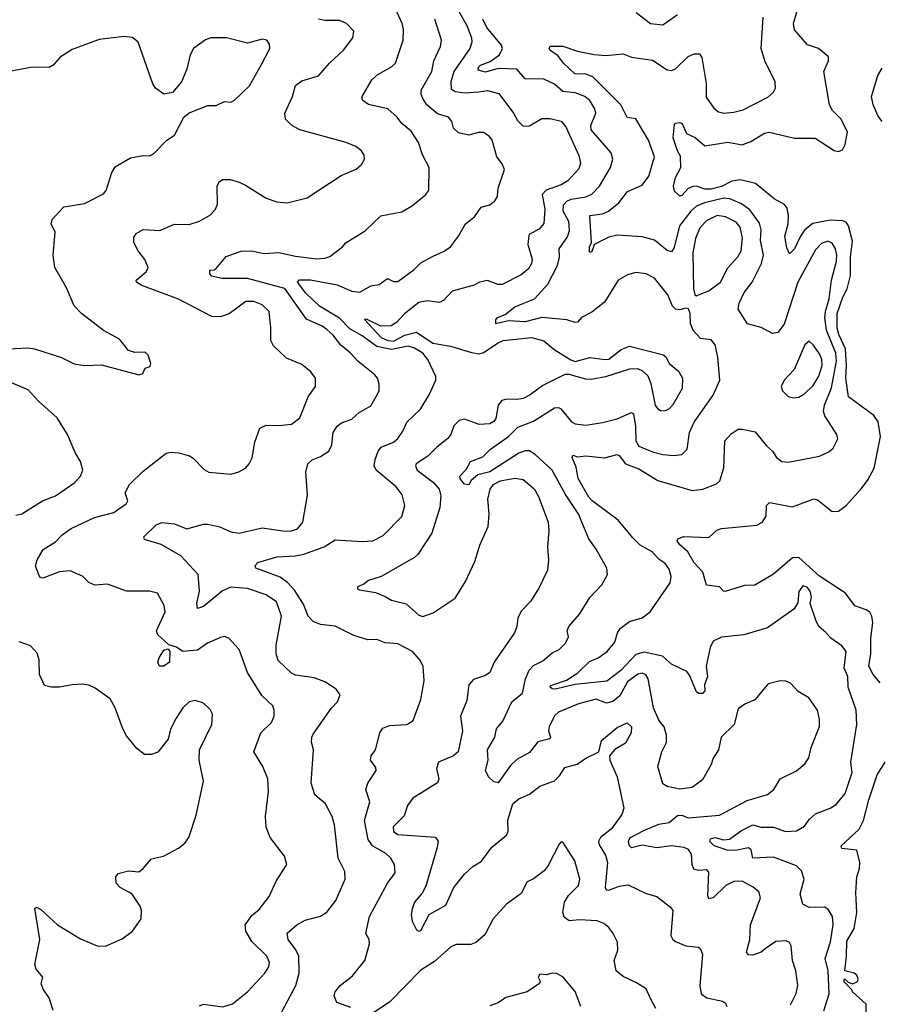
# Model space of a CAD drawing. Extents: x 2133461 to 2293071, y 753526 to 916327.
# Tile 185 of 256: x 2152224 to 2156336, y 860545 to 865263. Entities that reach past the tile are written whole.
import ezdxf

# ---------------------------------------------------------------- set-up
doc = ezdxf.new("R2010")
doc.units = 0

msp = doc.modelspace()

# ---------------------------------------------------------------- linework, layer by layer
at = {"layer": '0CON10XD'}
for points in [[(2153456.2, 860465), (2153545.8, 860635), (2153563, 860695), (2153560.7, 860775), (2153546.4, 860806.4), (2153509.5, 860855), (2153504.7, 860885.3), (2153552, 860925), (2153591.7, 860948.3), (2153665, 860968.1), (2153695, 860985.7), (2153737.9, 861042.1), (2153783.1, 861145), (2153780.9, 861180.9), (2153748.9, 861245), (2153731.5, 861405), (2153720.5, 861445), (2153689.4, 861505), (2153637.9, 861547.9), (2153619.4, 861605), (2153630.8, 861765), (2153621.7, 861801.7), (2153622.5, 861825), (2153630.3, 861839.7), (2153715, 861962), (2153745.8, 861994.2), (2153758.3, 862028.3), (2153740, 862055), (2153685, 862089.4), (2153635, 862110), (2153545, 862122.3), (2153525, 862130.9), (2153461.7, 862191.7), (2153451.6, 862225), (2153452, 862265), (2153477.1, 862405), (2153453.8, 862473.8), (2153405, 862506.2), (2153315, 862537.7), (2153236, 862544), (2153195, 862526.4), (2153105, 862451.6), (2153075, 862440.8), (2153072.5, 862465), (2153084.7, 862525), (2153079.3, 862605), (2152995, 862694.6), (2152901.3, 862748.7), (2152822.4, 862772.4), (2152818, 862785), (2152877, 862843), (2152905, 862852.9), (2152965, 862846.4), (2153025, 862822.9), (2153104.2, 862845.8), (2153125, 862845.9), (2153183.2, 862833.3), (2153235, 862809.5), (2153275, 862801.8), (2153385, 862828.2), (2153495, 862811.2), (2153525, 862812.9), (2153555, 862823.6), (2153579.6, 862855), (2153601.8, 862985), (2153594.4, 863095), (2153604.3, 863135), (2153625, 863154.3), (2153665, 863169.1), (2153705, 863195.6), (2153719.2, 863225), (2153725.4, 863284.6), (2153744.6, 863315.4), (2153765, 863331.4), (2153815, 863349.4), (2153850.2, 863379.8), (2153905, 863411.9), (2153938.3, 863468.3), (2153945.8, 863485.8), (2153945.7, 863515.7), (2153937.1, 863545), (2153925, 863560.8), (2153845, 863624.4), (2153806.8, 863666.8), (2153762.8, 863702.8), (2153725, 863751.8), (2153695, 863778.7), (2153671.9, 863795), (2153598.1, 863828.1), (2153494.6, 863974.6), (2153315, 864023.3), (2153192.7, 864022.7), (2153145, 864034.3), (2153134, 864045), (2153135, 864062.5), (2153155, 864063.8), (2153165, 864070.8), (2153212.6, 864127.4), (2153285, 864153.5), (2153335, 864155.7), (2153395, 864142.9), (2153465, 864147.1), (2153545, 864129.3), (2153645, 864116.4), (2153685, 864120), (2153708.8, 864128.8), (2153770, 864175), (2153787.5, 864195), (2153878.2, 864251.8), (2153953.3, 864323.3), (2154055, 864341.9), (2154105, 864372.9), (2154168.8, 864425), (2154184, 864445), (2154185.7, 864555), (2154153.1, 864615), (2154134.6, 864675), (2154099.2, 864729.2), (2154053.8, 864765), (2154032.5, 864795), (2153987.5, 864835), (2153895, 864857.1), (2153866.7, 864875), (2153864.1, 864884.1), (2153864.3, 864895), (2153910, 864975), (2153939.4, 865000.6), (2154005, 865037.5), (2154024.4, 865055), (2154060.5, 865165), (2154062.2, 865215), (2154055.5, 865245), (2154025, 865312)], [(2154325.7, 865305), (2154365, 865235.5), (2154387.8, 865175), (2154389.6, 865155), (2154380, 865125), (2154302.8, 865015), (2154289.4, 864965), (2154291, 864931), (2154309, 864919), (2154357.4, 864912.6), (2154422.4, 864917.6), (2154465, 864923.8), (2154518.7, 864908.7), (2154588.9, 864815), (2154609, 864779), (2154635, 864752.9), (2154665, 864754.4), (2154725, 864789.5), (2154765, 864788.8), (2154816.9, 864776.9), (2154840.1, 864750.1), (2154902.6, 864612.6), (2154910.4, 864575), (2154902.4, 864547.6), (2154849.8, 864490.2), (2154817.8, 864472.2), (2154745, 864445.3), (2154725.9, 864425), (2154738.6, 864355), (2154734, 864286), (2154711.7, 864258.3), (2154665, 864235.7), (2154662, 864228), (2154658.2, 864185), (2154679.1, 864115), (2154675.9, 864094.1), (2154661.3, 864068.7), (2154625, 864039.6), (2154535, 863994.6), (2154514.6, 863994.6), (2154465, 864013.1), (2154425.5, 864004.5), (2154401.2, 863991.2), (2154295, 863962.2), (2154255, 863918.1), (2154235, 863907.5), (2154175.3, 863915.3), (2154135, 863907.5), (2154066.6, 863853.4), (2154028.6, 863811.4), (2154003.6, 863796.4), (2153953.5, 863793.5), (2153885, 863827.1), (2153875, 863826.7), (2153955, 863739.5), (2153987.8, 863725), (2154015, 863722.2), (2154068.7, 863751.3), (2154125, 863765.5), (2154202.4, 863712.4), (2154288, 863698), (2154387.6, 863667.6), (2154425, 863662.1), (2154445, 863667.7), (2154515, 863714.7), (2154540, 863725), (2154675, 863740), (2154735, 863723.6), (2154783.2, 863683.2), (2154862.9, 863632.9), (2154885, 863625.6), (2154955, 863644.3), (2155026.1, 863633.9), (2155045, 863636.2), (2155105, 863682), (2155145, 863698), (2155307.2, 863657.2), (2155320.6, 863645), (2155335.4, 863615), (2155379.2, 863579.2), (2155398.2, 863545), (2155396.2, 863495), (2155352.6, 863417.4), (2155335, 863397.8), (2155315, 863387.8), (2155295, 863387.1), (2155282.9, 863395), (2155269.5, 863415), (2155248, 863518), (2155234.5, 863554.5), (2155208.8, 863578.8), (2155185, 863590), (2155145, 863588.8), (2155029.1, 863550.9), (2154961.2, 863538.8), (2154935, 863540.6), (2154855, 863563.1), (2154835, 863562.2), (2154729.7, 863510.3), (2154669.4, 863465), (2154635, 863447.7), (2154605, 863442.1), (2154555, 863443.8), (2154532.6, 863437.4), (2154515.4, 863415), (2154505, 863352.5), (2154495, 863337.8), (2154475, 863326.2), (2154425, 863323.8), (2154355, 863348.9), (2154328.3, 863341.7), (2154304, 863316), (2154289.6, 863275), (2154275, 863255.6), (2154222.5, 863215), (2154179.4, 863170.6), (2154122.7, 863135), (2154120, 863125), (2154127.5, 863105), (2154206.2, 863045), (2154232.7, 863012.7), (2154241.7, 862981.7), (2154236, 862925), (2154197.6, 862802.4), (2154130.4, 862699.6), (2154114.7, 862685.3), (2153955, 862594.4), (2153894.1, 862575.9), (2153872.7, 862557.3), (2153842.5, 862545), (2153842.5, 862535), (2153851.2, 862531.2), (2153927.7, 862517.7), (2153975, 862498.2)], [(2155036.6, 862093.4), (2154882.2, 862077.8), (2154790, 862055), (2154775, 862056), (2154764.2, 862065), (2154767.7, 862072.3), (2154842.1, 862097.9), (2154896.5, 862133.5), (2154952.7, 862187.3), (2154995.2, 862204.8), (2155037.7, 862235), (2155075, 862280), (2155086.8, 862325), (2155100.3, 862345), (2155145, 862379.8), (2155205, 862396.2), (2155243.3, 862425), (2155340, 862565), (2155343.8, 862595), (2155335, 862629.2), (2155315, 862656.5), (2155285, 862677.1), (2155253.5, 862713.5), (2155195.7, 862745.7), (2155159.8, 862779.8), (2155090.9, 862865), (2154966.6, 862956.6), (2154949.5, 862975), (2154898.1, 863065), (2154889.4, 863119.4), (2154870, 863165), (2154874, 863176), (2154895, 863168.1), (2154935, 863173.6), (2155025, 863162.7), (2155085, 863178.9), (2155095, 863174.4), (2155124.8, 863134.8), (2155190, 863110), (2155280, 863055), (2155445, 863006.4), (2155496.4, 863013.6), (2155561.4, 863038.6), (2155577.6, 863052.4), (2155596.2, 863115), (2155600.6, 863245), (2155631.4, 863278.6), (2155665, 863300.6), (2155685, 863301.4), (2155747.2, 863287.2), (2155800.5, 863220.5), (2155828.9, 863195), (2155848.1, 863165), (2155875, 863146.5), (2155905, 863143.3), (2156055, 863170.9), (2156098.6, 863191.4), (2156120.7, 863209.3), (2156142.5, 863255), (2156137.1, 863275), (2156080, 863365), (2156073.8, 863385), (2156078.8, 863415), (2156111.7, 863498.3), (2156136.6, 863626.6), (2156132.2, 863665), (2156088.8, 863775), (2156079.9, 863835), (2156082.7, 863865), (2156100.7, 863925), (2156111.6, 864015), (2156136.6, 864105), (2156138.4, 864135), (2156132, 864165), (2156115, 864192.5), (2156095, 864201.8), (2156065, 864190.9), (2156035, 864160), (2155951.1, 864005), (2155885, 863804.4), (2155855, 863763.5), (2155829.8, 863759.8), (2155775, 863787.7), (2155710, 863805), (2155664.4, 863875), (2155670, 863905), (2155693.5, 863955), (2155732.7, 864005), (2155776.8, 864095), (2155785.9, 864135), (2155772.2, 864205), (2155774.7, 864255), (2155767.8, 864287.8), (2155721.4, 864351.3), (2155680.8, 864380.8), (2155625, 864403.8), (2155596.9, 864406.9), (2155504.4, 864385), (2155465, 864369.4), (2155437.8, 864345), (2155384.3, 864275), (2155358.6, 864171.4), (2155345, 864150.6), (2155325, 864156.7), (2155265, 864206.7), (2155205, 864221.8), (2155085, 864229.5), (2155045, 864220), (2154985, 864190), (2154975.5, 864184.5), (2154965, 864151.2), (2154955, 864147.5), (2154952.5, 864152.5), (2154953.1, 864175), (2154961.9, 864195), (2154955, 864323.8), (2155015, 864332), (2155043.6, 864345), (2155093.8, 864385), (2155135, 864439.1), (2155205, 864469.1), (2155237.4, 864512.6), (2155263.8, 864605), (2155236.4, 864685), (2155175, 864786.9), (2155134.1, 864794.1), (2155102.4, 864855), (2154968.4, 864988.4), (2154935, 865001.1), (2154882.8, 865002.8), (2154827.9, 865055), (2154800.9, 865090.9), (2154764.4, 865115), (2154759.2, 865125), (2154765, 865135.8), (2154825.7, 865135.7), (2154895, 865111.1), (2154975, 865095.4), (2155031.7, 865091.7), (2155115, 865099.4), (2155155, 865083.5), (2155255, 865068.5), (2155325, 865022.9), (2155345, 865019.4), (2155365, 865027.1), (2155425, 865085.6), (2155455, 865099.4), (2155479.4, 865099.4), (2155491.1, 865081.1), (2155512.6, 864957.4), (2155511.9, 864891.9), (2155548.2, 864838.2), (2155571, 864821), (2155595, 864815.3), (2155645, 864819.4), (2155688.6, 864831.4), (2155807.8, 864892.2), (2155834.4, 864915), (2155844.4, 864935), (2155841.9, 864965), (2155792.1, 865065), (2155774.7, 865125), (2155784.6, 865275)], [(2155176.6, 865296.6), (2155245, 865244.3), (2155305, 865238.6), (2155375, 865287.1)], [(2156345.6, 862085), (2156312, 862125), (2156291.7, 862165), (2156300.6, 862225), (2156301, 862299), (2156309.7, 862375), (2156305.2, 862405), (2156295, 862423.4), (2156278.9, 862435), (2156224.3, 862454.2), (2156179.2, 862515), (2156055, 862595.8), (2155955, 862686.5), (2155925, 862684.1), (2155835, 862605.9), (2155745, 862553.8), (2155695, 862552.2), (2155602.7, 862522.7), (2155594.2, 862524.2), (2155575, 862546), (2155512.9, 862552.9), (2155496.1, 862616.1), (2155455, 862660.8), (2155423.4, 862713.4), (2155385, 862746.7), (2155373.3, 862765), (2155376.7, 862775), (2155405, 862786), (2155525, 862781.2), (2155563.4, 862816.6), (2155585, 862824), (2155755, 862840), (2155782, 862855), (2155798.6, 862885), (2155801.2, 862935), (2155815, 862948.8), (2155925, 862927.8), (2156027, 862967), (2156045, 862962.5), (2156115, 862905.6), (2156145, 862907.8), (2156184, 862936), (2156254.7, 863015.3), (2156284.7, 863055.3), (2156316.4, 863113.6), (2156346.1, 863265), (2156335.7, 863335.7), (2156315, 863366), (2156193.1, 863455), (2156180.5, 863545), (2156183.9, 863606.1), (2156178.9, 863685), (2156146.8, 863755), (2156139.9, 863785), (2156139.5, 863855), (2156166.1, 863933.9), (2156187.2, 863972.8), (2156202.9, 864037.1), (2156202.6, 864125), (2156212, 864202), (2156194.2, 864275), (2156181.9, 864291.9), (2156165, 864299.2), (2156105, 864302.3), (2156023.1, 864286.9), (2155984.1, 864255.9), (2155962.9, 864225), (2155935, 864164.4), (2155911.2, 864141.2), (2155898.8, 864168.8), (2155888.2, 864225), (2155904.8, 864285), (2155906.2, 864325), (2155899.1, 864359.1), (2155886.5, 864376.5), (2155837.1, 864405), (2155748.5, 864478.5), (2155675.7, 864495.7), (2155635, 864488.3), (2155585, 864464.1), (2155535, 864450.7), (2155505, 864451.3), (2155465, 864464.7), (2155447.3, 864462.7), (2155426.4, 864453.6), (2155395, 864420), (2155385, 864416.7), (2155360.5, 864440.5), (2155355.5, 864465), (2155365, 864505.8), (2155390.6, 864555), (2155389.4, 864609.4), (2155373.9, 864635), (2155354.1, 864695.9), (2155360.3, 864759.7), (2155365, 864767.5), (2155385, 864770.8), (2155397.5, 864765), (2155417.3, 864717.3), (2155458.9, 864698.9), (2155505, 864658.8), (2155615, 864675.6), (2155685, 864663.8), (2155725, 864679.3), (2155790.5, 864719.5), (2155813.3, 864723.3), (2155935, 864695.4), (2156034.6, 864694.6), (2156125, 864635.8), (2156145, 864630.8), (2156165, 864638.8), (2156178.1, 864665), (2156189.2, 864725), (2156157.2, 864787.2), (2156117.5, 864827.5), (2156101.8, 864855), (2156075.6, 865015), (2156097.5, 865065), (2156098, 865085), (2156050, 865125), (2155997.5, 865142.5), (2155934.6, 865214.6), (2155930.5, 865245), (2155948.2, 865305)], [(2153085, 860538), (2153105, 860545.6), (2153197.4, 860532.6), (2153243, 860547), (2153315.7, 860605), (2153398.6, 860695), (2153417.5, 860725), (2153420, 860745), (2153407.8, 860775), (2153336.2, 860846.2), (2153307.8, 860895), (2153304.2, 860925), (2153338.1, 860971.9), (2153370.2, 860999.8), (2153418.8, 861061.2), (2153452.9, 861135), (2153503.8, 861215), (2153492, 861255), (2153424.3, 861345), (2153403.7, 861393.7), (2153401.1, 861445), (2153416.4, 861565), (2153413.1, 861625), (2153388.2, 861685), (2153346, 861755), (2153378.2, 861845), (2153430.6, 861895), (2153443.3, 861925), (2153443.3, 861955), (2153435.6, 861975), (2153384.1, 862024.1), (2153315.6, 862135), (2153274.4, 862245), (2153225, 862298.6), (2153205, 862306.7), (2153185, 862303.3), (2153124.2, 862275), (2153075, 862241.2), (2153006, 862236), (2152975, 862256.5), (2152937.7, 862267.7), (2152885.8, 862315), (2152879.4, 862335), (2152921.1, 862425), (2152915.5, 862455.5), (2152884.2, 862514.2), (2152845, 862524), (2152735.9, 862524.1), (2152645, 862558.1), (2152583.3, 862553.3), (2152555, 862566), (2152525, 862595.8), (2152465, 862621.4), (2152415, 862616.9), (2152335, 862587.5), (2152320.8, 862590.8), (2152300, 862645), (2152307.5, 862675), (2152336.5, 862723.5), (2152395, 862761.4), (2152427.1, 862795), (2152470.8, 862825), (2152582.4, 862877.6), (2152675, 862902.1), (2152736, 862945), (2152742.3, 862957.7), (2152729.4, 862995), (2152750.3, 863035), (2152815, 863099.8), (2152925, 863185.4), (2152945, 863190.6), (2152985, 863188.1), (2153034.3, 863174.3), (2153055, 863161.2), (2153107.7, 863107.7), (2153130, 863095), (2153235, 863085.8), (2153274.3, 863095.7), (2153305, 863114), (2153323.8, 863135), (2153337.3, 863162.7), (2153350.9, 863239.1), (2153373.8, 863305), (2153405, 863319.5), (2153465, 863317.8), (2153525, 863324.4), (2153565, 863355.8), (2153605.7, 863455), (2153640, 863505), (2153640, 863545), (2153618, 863575), (2153575, 863610), (2153501.1, 863641.1), (2153439.3, 863699.3), (2153426.7, 863725), (2153427.4, 863787.4), (2153419.2, 863865), (2153385, 863897.1), (2153345, 863912.9), (2153307.3, 863912.7), (2153227.2, 863852.8), (2153185, 863839.4), (2153145, 863840.5), (2152985, 863924.1), (2152808.5, 863988.5), (2152784, 864005), (2152782, 864015), (2152830, 864055), (2152839.2, 864075), (2152823.4, 864113.4), (2152790.6, 864155), (2152771.4, 864195), (2152770.9, 864219.1), (2152781.3, 864238.7), (2152815, 864258), (2152895, 864251.9), (2152965, 864283.1), (2153035, 864280.6), (2153085, 864297.8), (2153137.5, 864327.5), (2153161.4, 864355), (2153171.3, 864378.7), (2153170, 864465), (2153179.2, 864485), (2153195, 864497.5), (2153232.7, 864497.3), (2153275, 864483.5), (2153305, 864470.5), (2153405, 864406.9), (2153455, 864390.6), (2153505, 864384.4), (2153601.3, 864408.7), (2153763.4, 864516.6), (2153835, 864546), (2153861.7, 864568.3), (2153876, 864595), (2153874.1, 864614.1), (2153861.2, 864635), (2153833.3, 864655), (2153787.5, 864675), (2153566.2, 864735), (2153525, 864757.8), (2153496.4, 864786.4), (2153493.3, 864815), (2153530, 864895), (2153545, 864947.5), (2153575, 864970.5), (2153655, 864993.1), (2153707.5, 865055), (2153775, 865116), (2153818.8, 865175), (2153825, 865207.5), (2153788.8, 865245), (2153755, 865258.9), (2153685, 865259.5), (2153655, 865265.6)], [(2154205, 864129.2), (2154256.9, 864153.1), (2154287.1, 864175), (2154325.3, 864224.7), (2154359.4, 864285), (2154402.6, 864317.4), (2154434, 864365), (2154475, 864375.7), (2154500, 864395), (2154512, 864415), (2154516.1, 864456.1), (2154545.8, 864545), (2154535, 864572.5), (2154508.8, 864605), (2154486.5, 864685), (2154473.7, 864703.7), (2154445, 864721.4), (2154421.7, 864721.7), (2154375, 864709.6), (2154325, 864720), (2154302.2, 864742.2), (2154292.9, 864775), (2154278, 864795), (2154225, 864810.8), (2154174, 864854), (2154154.1, 864885), (2154146.4, 864905), (2154147.1, 864925), (2154198.2, 865015), (2154207.3, 865065), (2154240, 865135), (2154244.6, 865165), (2154212.9, 865265)], [(2154916.7, 862855), (2154901.9, 862891.9), (2154837.7, 862987.7), (2154774.8, 863104.8), (2154695, 863178), (2154665, 863196.4), (2154645, 863197.1), (2154615, 863186.5), (2154475, 863096), (2154418.7, 863081.3), (2154385.6, 863055), (2154375, 863033.8), (2154355, 863036.9), (2154335, 863061.4), (2154331.5, 863075), (2154361.9, 863108.1), (2154383.5, 863146.5), (2154442.2, 863167.8), (2154479.4, 863205), (2154564.5, 863265.5), (2154609.7, 863310.3), (2154685, 863339.2), (2154785, 863402.5), (2154805, 863403.9), (2154815, 863397.9), (2154866.4, 863336.4), (2154885, 863326.2), (2154935, 863320.4), (2155015, 863332.5), (2155085, 863349.6), (2155155, 863381.1), (2155164.5, 863374.5), (2155173.7, 863315), (2155175.2, 863245.2), (2155189.3, 863219.2), (2155255, 863191.9), (2155305, 863180), (2155355, 863173.8), (2155395, 863180), (2155420.6, 863205), (2155432.2, 863285), (2155454, 863335), (2155546, 863464), (2155577.1, 863535), (2155567.7, 863645), (2155554.4, 863705), (2155535, 863728.6), (2155485, 863735.6), (2155451.1, 863771.1), (2155436.2, 863805), (2155434.4, 863855), (2155427.5, 863877.5), (2155415, 863881.2), (2155385, 863873.1), (2155365, 863875.7), (2155350.2, 863890.2), (2155327.7, 863945), (2155265, 864024.4), (2155225, 864044.4), (2155175, 864050.6), (2155135, 864040.8), (2155090, 864015), (2155025, 863910), (2154965, 863861.9), (2154915, 863836.5), (2154895, 863813.5), (2154885, 863811.2), (2154845, 863825.3), (2154725, 863836.3), (2154645, 863815.2), (2154565, 863819.5), (2154504, 863805), (2154504.4, 863825), (2154512.9, 863835), (2154549.5, 863850.5), (2154595, 863886.4), (2154689.5, 863925), (2154753.4, 863995), (2154799.3, 864085), (2154808.6, 864125), (2154808.2, 864165), (2154847.7, 864222.3), (2154857.6, 864252.4), (2154854.8, 864295), (2154826.7, 864345), (2154829.1, 864375), (2154845, 864393), (2154865, 864403), (2154935, 864413.4), (2154965, 864426.9), (2155001.5, 864465), (2155053.1, 864555), (2155065.5, 864595), (2155057.1, 864625), (2154960.5, 864735), (2154958.8, 864755), (2154982.7, 864815), (2154979.1, 864835), (2154954.6, 864875), (2154930, 864895), (2154885, 864912.6), (2154825, 864919), (2154785, 864953.3), (2154735, 864977.3), (2154645, 864979.6), (2154605, 865025.3), (2154515, 865028.1), (2154455, 865011.8), (2154420.1, 865020.1), (2154421.2, 865035), (2154431.3, 865045), (2154477.4, 865062.6), (2154521.3, 865095), (2154537.1, 865125), (2154531, 865141), (2154460.8, 865225), (2154442.7, 865265)], [(2152520, 863855), (2152485, 863892), (2152448.3, 863978.3), (2152392.9, 864075), (2152384.6, 864135), (2152394.1, 864244.1), (2152374, 864285), (2152380, 864305), (2152435, 864365.7), (2152535, 864382), (2152625, 864428.8), (2152637.5, 864445), (2152665, 864530), (2152681.7, 864558.3), (2152755, 864601.4), (2152815, 864611.2), (2152845, 864610), (2152865, 864620), (2152928.8, 864685), (2152965, 864710), (2153010, 864795), (2153035, 864816.2), (2153125, 864851.4), (2153165, 864851.9), (2153205, 864870.8), (2153235, 864868), (2153253.1, 864876.9), (2153324.3, 864945), (2153382, 865048), (2153422, 865125), (2153421.2, 865145), (2153407.5, 865165), (2153385, 865168.8), (2153315, 865150.6), (2153215, 865175.4), (2153140, 865175), (2153114.6, 865165.4), (2153055.8, 865125), (2153040, 865095), (2153024.2, 865025), (2152999.2, 864965), (2152955.8, 864914.2), (2152915, 864906.2), (2152874.3, 864934.3), (2152862, 864955), (2152791.4, 865155), (2152765, 865177.8), (2152725, 865182.2), (2152605, 865167.5), (2152475, 865120.6), (2152417.3, 865082.7), (2152384, 865045), (2152365, 865034.2), (2152285, 865035.7), (2152165, 865012.9)], [(2156354.2, 864774.2), (2156335, 864801.2), (2156311.4, 864855), (2156304, 864895), (2156334, 864995), (2156355, 865030)], [(2155465, 863940), (2155475, 863943.8), (2155525, 863963.6), (2155580.6, 864005), (2155615.8, 864074.2), (2155663.6, 864126.4), (2155678.9, 864155), (2155685.6, 864215.6), (2155675, 864268.9), (2155655, 864292.8), (2155605, 864318.4), (2155565, 864323.7), (2155515, 864300.7), (2155481.5, 864265), (2155461.3, 864215), (2155447.2, 864145), (2155451.4, 863975), (2155457.5, 863945), (2155465, 863940)], [(2153809.6, 860529.6), (2153742.9, 860552.9), (2153730, 860585), (2153734.6, 860605.4), (2153758.6, 860635), (2153818.3, 860681.7), (2153876.9, 860755), (2153900, 860835), (2153897.1, 860855), (2153881.9, 860885), (2153900, 860965), (2153985, 861126), (2154022.9, 861175), (2154018.9, 861215), (2154001.1, 861245), (2153977.1, 861267.1), (2153913.6, 861303.6), (2153893.2, 861335), (2153875.4, 861425), (2153901.5, 861515), (2153882.5, 861575), (2153890.8, 861605), (2153932, 861665), (2153929.7, 861679.7), (2153904, 861715), (2153907.1, 861735), (2153928.2, 861765), (2153949.5, 861845), (2153962.5, 861867.5), (2153995, 861881.5), (2154077.5, 861885), (2154108.8, 861905), (2154145.8, 862005), (2154160.8, 862095), (2154155.7, 862165), (2154140.8, 862195), (2154105.7, 862235), (2154035, 862272.5), (2153975, 862277.5), (2153935, 862293.1), (2153891.5, 862291.5), (2153825, 862311.4), (2153735, 862356.4), (2153665, 862364.4), (2153629.5, 862379.5), (2153605.3, 862405.3), (2153582.5, 862462.5), (2153540.5, 862529.5), (2153506.8, 862566.8), (2153472, 862592), (2153355, 862634.6), (2153352.4, 862647.6), (2153365, 862662.5), (2153455, 862688.4), (2153545, 862693.3), (2153585, 862701.2), (2153682.7, 862737.3), (2153735, 862770), (2153865, 862762.5), (2153915, 862765.7), (2153965, 862791.9), (2154055, 862882), (2154067.8, 862935), (2154056, 862986), (2154027.8, 863025), (2153930.5, 863105), (2153922.3, 863125), (2153926.8, 863155), (2153940.9, 863195), (2153955.3, 863214.7), (2154015, 863238.2), (2154035, 863255.7), (2154059.1, 863290.9), (2154078.1, 863335), (2154143.7, 863396.3), (2154185.6, 863465), (2154217.1, 863535), (2154217, 863553), (2154179.2, 863635), (2154155, 863664.6), (2154115, 863689.5), (2154085, 863698.8), (2154005, 863682.1), (2153935, 863697.4), (2153865, 863747.4), (2153805, 863780.9), (2153755, 863832.4), (2153660.6, 863890.6), (2153595, 863952.4), (2153554.7, 864005), (2153564.3, 864015.7), (2153616.3, 864016.3), (2153745, 863992.1), (2153815, 863961.6), (2153853, 863957), (2153905, 863987.1), (2153945.7, 863994.3), (2153985, 864022.9), (2154015, 864008.9), (2154035, 864008.1), (2154112.5, 864065), (2154145, 864097.1), (2154205, 864129.2)], [(2152165, 863685.8), (2152265, 863690), (2152295, 863685.7), (2152424.4, 863644.4), (2152485, 863613.3), (2152535, 863605.6), (2152615, 863609.2), (2152795, 863561.2), (2152813, 863567), (2152825, 863592.5), (2152848.3, 863601.7), (2152852.5, 863615), (2152840, 863655), (2152825, 863670), (2152775, 863667.5), (2152745, 863677.5), (2152702.3, 863732.3), (2152625, 863774.2), (2152520, 863855)], [(2155930.9, 863450.9), (2155955, 863453.6), (2155985, 863471.8), (2156025, 863510), (2156051.9, 863555), (2156067.4, 863605), (2156066.2, 863635), (2156055, 863661.9), (2156025, 863704.3), (2156005, 863722), (2155984.6, 863705.4), (2155933.5, 863586.5), (2155885.8, 863535), (2155871.2, 863505), (2155876.7, 863485), (2155905, 863458), (2155930.9, 863450.9)], [(2152205, 862888), (2152235, 862894.3), (2152333.1, 862956.9), (2152395, 862980.9), (2152488.6, 863045), (2152515.7, 863075), (2152526.9, 863105), (2152515.7, 863145), (2152489.6, 863189.6), (2152453.1, 863275), (2152403.3, 863355), (2152313.8, 863435), (2152265, 863489.2), (2152155, 863535.5)], [(2153975, 862498.2), (2154005, 862481.8), (2154074.6, 862464.6), (2154135, 862410), (2154155, 862403.1), (2154205, 862420.8), (2154308.9, 862491.1), (2154359, 862571), (2154403.3, 862666.7), (2154428.2, 862745), (2154467.6, 862835), (2154472.9, 862892.9), (2154466.3, 862965), (2154477, 863013), (2154493.5, 863035), (2154525, 863052.8), (2154595, 863066.7), (2154635, 863059.6), (2154688.5, 863015), (2154708.3, 862978.3), (2154754.6, 862855), (2154757.9, 862815), (2154751.1, 862735), (2154757.3, 862675), (2154751.9, 862625), (2154711.1, 862538.9), (2154670.8, 862475), (2154625, 862429.2), (2154609.5, 862395), (2154605.4, 862355), (2154594.5, 862325), (2154496.7, 862185), (2154475.8, 862135), (2154455, 862120), (2154398, 862102), (2154374.6, 862075.4), (2154365, 862000), (2154335.4, 861925), (2154345.5, 861855), (2154324.3, 861755), (2154302, 861735), (2154230, 861705), (2154219.5, 861675), (2154231.9, 861625), (2154224.5, 861605.5), (2154107.2, 861532.8), (2154082, 861498), (2154065, 861447.5), (2154013.1, 861395), (2154013.7, 861373.7), (2154035, 861358.4), (2154215.5, 861345.5), (2154228.6, 861325), (2154221.2, 861291.2), (2154169.4, 861110.6), (2154151.7, 861078.3), (2154115.6, 861035), (2154103.1, 861003.1), (2154098.6, 860975), (2154103.9, 860943.9), (2154125, 860902), (2154135, 860895.8), (2154145, 860898), (2154185.7, 860975), (2154265, 861020), (2154303.3, 861105), (2154355, 861168.1), (2154394.2, 861205), (2154435, 861231.2), (2154485, 861297.8), (2154555.6, 861355), (2154563.8, 861375), (2154562.6, 861427.4), (2154585.6, 861505), (2154615, 861530), (2154665, 861552.2), (2154715, 861590), (2154785, 861616.4), (2154809.8, 861640.2), (2154835, 861680), (2154893.8, 861695), (2154935.4, 861724.6), (2154997.5, 861755), (2155011.2, 861808.8), (2155085, 861870.6), (2155134, 861894), (2155154.2, 861875), (2155153.1, 861845), (2155125, 861795.8), (2155074.4, 861765.6), (2155048.8, 861735), (2155050.8, 861715), (2155085.5, 861635), (2155117.5, 861485), (2155108.2, 861455), (2155059.2, 861385), (2155005.4, 861345), (2154996.2, 861325), (2154999.2, 861309.2), (2155029.2, 861259.2), (2155039.4, 861225), (2155028.1, 861105), (2155033.6, 861093.6), (2155045, 861092.2), (2155095, 861111.5), (2155138, 861118), (2155225, 861075.8), (2155275, 861061.2), (2155340.3, 861010.3), (2155352, 860995), (2155343.1, 860875), (2155352.5, 860855), (2155365.5, 860845.5), (2155415, 860824.4), (2155475, 860818), (2155485, 860810), (2155494.3, 860784.3), (2155481.4, 860635), (2155488, 860595), (2155515, 860575.7), (2155590.3, 860560.3), (2155605, 860550), (2155611.2, 860535)], [(2155915, 860542.2), (2155943.5, 860596.5), (2155950.3, 860635), (2155941.3, 860705), (2155924.6, 860755), (2155919.4, 860825), (2155910.9, 860840.9), (2155895, 860848.5), (2155845, 860846.2), (2155795, 860810.5), (2155775, 860794.5), (2155735, 860781.1), (2155715, 860781.9), (2155705.6, 860795), (2155720.4, 860855), (2155724.7, 860925.3), (2155771.9, 861055), (2155763.6, 861083.6), (2155736.9, 861106.9), (2155685, 861134.5), (2155645, 861133.5), (2155605.4, 861115), (2155545, 861054.6), (2155525, 861050.8), (2155520, 861065), (2155525, 861178.8), (2155515, 861190), (2155475, 861185.4), (2155453.3, 861193.3), (2155445.3, 861215), (2155442.3, 861265), (2155426.6, 861286.6), (2155406.3, 861296.3), (2155345, 861304.3), (2155275, 861294.7), (2155205, 861307.4), (2155155, 861294.5), (2155145, 861304), (2155140.3, 861325), (2155146.6, 861343.4), (2155212.6, 861377.4), (2155285, 861407.9), (2155335, 861415.9), (2155375, 861449.8), (2155395, 861450.7), (2155425, 861438.8), (2155445, 861440.2), (2155575, 861451.5), (2155708.3, 861521.7), (2155805, 861550.8), (2155835.8, 861575), (2155866.2, 861625), (2155945, 861664.4), (2155985, 861697.5), (2156003.7, 861726.3), (2156014.5, 861775), (2156054.5, 861875.5), (2156055, 861910), (2156045.5, 861955), (2156003.2, 862013.2), (2155953, 862043), (2155915, 862084), (2155893, 862093), (2155865.8, 862094.2), (2155809.1, 862080.9), (2155745, 862004.2), (2155696.6, 861983.4), (2155665, 861961.2), (2155645.6, 861885), (2155584.2, 861825), (2155570.6, 861765), (2155545.6, 861725), (2155535.4, 861694.6), (2155495, 861620), (2155445, 861584.4), (2155385, 861575.7), (2155325, 861588.6), (2155305, 861602), (2155280.5, 861685), (2155298.9, 861755), (2155321.1, 861798.9), (2155321.5, 861835), (2155310, 861875), (2155285, 861907.1), (2155260.3, 861965), (2155234.5, 862105), (2155223.1, 862123.1), (2155205, 862130.9), (2155185, 862126.8), (2155135, 862089.3), (2155097.6, 862022.4), (2155065, 861995.2), (2155035, 861988.1), (2154985, 862007.3), (2154900, 861985), (2154805, 861945.5), (2154785, 861926.5), (2154759.7, 861875), (2154755.9, 861855), (2154766.9, 861825), (2154763.4, 861816.6), (2154705, 861802.7), (2154665, 861752.2), (2154605, 861717.9), (2154575, 861689.2), (2154515, 861606.8), (2154495, 861611.2), (2154469.4, 861635), (2154455.4, 861665), (2154467.4, 861715), (2154465.2, 861764.8), (2154498.9, 861825), (2154507.3, 861865), (2154537.9, 861902.1), (2154580.9, 861995), (2154632.5, 862035), (2154646.9, 862105), (2154663.7, 862146.3), (2154685, 862167.9), (2154729.4, 862190.6), (2154775, 862229.2), (2154808, 862245), (2154837.5, 862275), (2154851.9, 862305), (2154846.7, 862335), (2154854.4, 862355), (2154904.4, 862415), (2154955, 862493.8), (2155012.9, 862555), (2155038.6, 862605), (2155035.8, 862635), (2154985.4, 862725.4), (2154950, 862775), (2154916.7, 862855)], [(2156075, 860513.1), (2156100.4, 860595), (2156095.9, 860705.9), (2156082.5, 860765), (2156107.5, 860845), (2156119.6, 860925), (2156117.5, 860965), (2156097.4, 860997.4), (2156080.4, 861010.4), (2156005, 861008.9), (2155974.2, 861025), (2155962.1, 861072.1), (2155981.5, 861145), (2155967.7, 861185), (2155945, 861208.4), (2155835, 861249.6), (2155735.6, 861245.6), (2155728, 861285), (2155714.3, 861294.2), (2155651.7, 861281.7), (2155613, 861283), (2155550.5, 861305), (2155530, 861325), (2155532.2, 861337.8), (2155555, 861344.7), (2155595, 861332.9), (2155623.2, 861336.8), (2155681.6, 861378.4), (2155735, 861405.2), (2155775, 861394.3), (2155835, 861394.3), (2155892.3, 861372.3), (2155944.3, 861375.8), (2155982.1, 861397.9), (2156007.5, 861432.5), (2156035, 861456.9), (2156105, 861484.4), (2156135, 861503.1), (2156177.9, 861555), (2156210.4, 861655), (2156204.5, 861705.5), (2156232.9, 861885), (2156229.6, 861955), (2156192.5, 862065), (2156190.5, 862115), (2156173.5, 862155), (2156182.5, 862235), (2156162.1, 862262.1), (2156108.9, 862298.9), (2156085, 862325.7), (2156051.4, 862355), (2156036.9, 862385), (2156010, 862465), (2156015.7, 862495), (2156010, 862525), (2155995, 862544), (2155975, 862550), (2155955, 862522.5), (2155951.2, 862468.8), (2155931.3, 862438.7), (2155805, 862349.2), (2155692.5, 862315), (2155585, 862303.6), (2155544.7, 862285.3), (2155531.1, 862255), (2155512.2, 862165), (2155518.6, 862115), (2155504, 862075), (2155505, 862047.5), (2155495, 862034.2), (2155475, 862033.8), (2155465, 862042.5), (2155432.7, 862122.7), (2155418.9, 862138.9), (2155345, 862174.4), (2155302.4, 862212.4), (2155215, 862232.4), (2155175, 862220.5), (2155102.5, 862145), (2155036.6, 862093.4)], [(2152384.2, 860515), (2152365.6, 860575.6), (2152337.5, 860615), (2152326.7, 860643.3), (2152334, 860675), (2152303.4, 860713.4), (2152296.7, 860735), (2152321.1, 860855), (2152296.7, 861003.3), (2152305, 861010), (2152325, 861000), (2152405, 860926), (2152515, 860859.4), (2152595, 860825.8), (2152635, 860824), (2152715, 860858.8), (2152765, 860896.2), (2152805.9, 860954.1), (2152807.5, 860995), (2152800.8, 861015), (2152762.9, 861072.9), (2152747, 861083), (2152705, 861104.3), (2152686, 861125), (2152684.3, 861155), (2152695, 861172), (2152745, 861184), (2152795, 861180), (2152816, 861195), (2152855, 861242), (2152912.5, 861255), (2152985, 861293.8), (2153015, 861317.5), (2153033.3, 861345), (2153069.1, 861450.9), (2153104.1, 861614.1), (2153084.2, 861715), (2153085.8, 861765), (2153144.4, 861885), (2153147.1, 861935), (2153137, 861957), (2153105, 861987.5), (2153065, 862001.4), (2153035, 861994.2), (2153005, 861966), (2152973.6, 861916.4), (2152947, 861863), (2152934.3, 861815.7), (2152885, 861753.3), (2152855, 861741.2), (2152822.3, 861742.3), (2152785, 861771.2), (2152735, 861831.2), (2152718.1, 861865), (2152681.2, 861965), (2152658, 862008), (2152585, 862059.2), (2152555, 862073.8), (2152525, 862078.8), (2152475, 862076.2), (2152415, 862064), (2152375, 862064.2), (2152343.1, 862073.1), (2152318.6, 862125), (2152316.9, 862195), (2152307.4, 862227.4), (2152275, 862262.5), (2152222.1, 862282.1)], [(2152915, 862164.4), (2152893.3, 862165), (2152886.2, 862185), (2152891.2, 862205), (2152915, 862242.5), (2152935, 862247.5), (2152942.5, 862235), (2152941.2, 862185), (2152915, 862164.4)], [(2156184.7, 860774.7), (2156185, 860848), (2156221, 860909), (2156232.9, 860985), (2156228.8, 861081.2), (2156234, 861155), (2156246.2, 861195), (2156248, 861225), (2156233.9, 861283.9), (2156162, 861292), (2156158.8, 861305), (2156245.2, 861384.8), (2156266.1, 861425), (2156290.8, 861525), (2156331.1, 861645), (2156369.8, 861705)], [(2155270.8, 860525), (2155245, 860573.3), (2155225, 860618.8), (2155178.5, 860648.5), (2155115, 860677.5), (2155080.4, 860705), (2155070.8, 860755), (2155089.2, 860805), (2155087.3, 860842.7), (2155067.1, 860885), (2155045, 860912.9), (2155022, 860932), (2154990, 860945), (2154905, 860949.6), (2154855, 860945.5), (2154832.3, 860962.3), (2154826.1, 860986.1), (2154834.1, 861035), (2154852.9, 861067.1), (2154901.1, 861115), (2154907.3, 861145), (2154882.4, 861232.4), (2154825, 861322.5), (2154815, 861322.5), (2154807.7, 861312.3), (2154755, 861210), (2154736.2, 861185), (2154685, 861145.8), (2154655, 861132), (2154625, 861076.7), (2154556.2, 861025), (2154491.2, 860955), (2154451.4, 860878.6), (2154409.2, 860840.8), (2154385, 860830.9), (2154315, 860831.1), (2154289.4, 860820.6), (2154209.9, 860750.1), (2154145, 860707.8), (2153995, 860555.7), (2153915, 860501.9)], [(2156280, 860455), (2156277.5, 860545), (2156212.5, 860605), (2156210, 860615), (2156171.2, 860655), (2156175, 860666.7), (2156191.7, 860651.7), (2156215, 860642.5), (2156236.4, 860653.6), (2156240, 860665), (2156234, 860685), (2156221.2, 860695), (2156175.8, 860705.8), (2156184.7, 860774.7)], [(2154911.4, 860535), (2154885, 860606.2), (2154825, 860676), (2154795, 860692), (2154775, 860694), (2154745, 860686), (2154715, 860688.8), (2154706.7, 860675), (2154716.1, 860656.1), (2154713.3, 860645), (2154655, 860604.2), (2154552.1, 860577.9), (2154515, 860552.5), (2154475, 860538)]]:
    msp.add_lwpolyline(points, dxfattribs=at)

doc.saveas('drawing.dxf')
